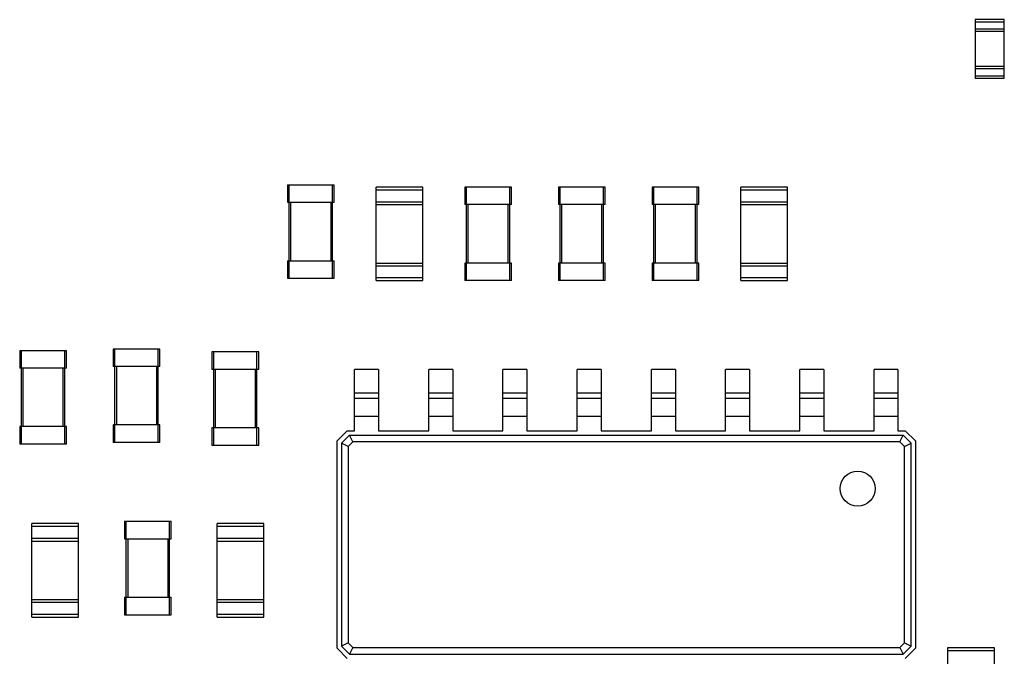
# Model space of a CAD drawing. Header units: millimetres. Extents: x -257 to 878, y 386 to 760.
# Tile 15 of 39: x 510 to 527, y 484 to 495. Entities that reach past the tile are written whole.
import ezdxf

# ---------------------------------------------------------------- set-up
doc = ezdxf.new("R2010")
doc.units = ezdxf.units.MM
doc.header["$LTSCALE"] = 30.734
doc.layers.get('0').update_dxf_attribs({"linetype": 'CONTINUOUS'})

msp = doc.modelspace()

# ---------------------------------------------------------------- linework, layer by layer
at = {"color": 7, "linetype": 'Continuous'}
for p, q in [((526.119, 495.397), (526.119, 494.397)), ((526.619, 495.397), (526.119, 495.397)), ((526.619, 494.397), (526.619, 495.397)), ((526.119, 495.362), (526.619, 495.362)), ((526.619, 495.232), (526.119, 495.232)), ((526.619, 495.197), (526.119, 495.197)), ((526.619, 494.597), (526.119, 494.597)), ((526.119, 494.562), (526.619, 494.562)), ((526.619, 494.432), (526.119, 494.432)), ((526.119, 494.397), (526.619, 494.397)), ((514.351, 492.569), (514.351, 492.269)), ((514.351, 492.569), (515.151, 492.569)), ((514.381, 490.969), (514.381, 492.569)), ((515.121, 490.969), (515.121, 492.569)), ((515.151, 492.269), (515.151, 492.569)), ((515.867, 490.929), (515.867, 492.529)), ((516.667, 492.529), (515.867, 492.529)), ((516.667, 490.929), (516.667, 492.529)), ((517.384, 492.529), (517.384, 492.229)), ((518.184, 492.529), (517.384, 492.529)), ((517.414, 490.929), (517.414, 492.529)), ((518.154, 490.929), (518.154, 492.529)), ((518.184, 492.229), (518.184, 492.529)), ((518.987, 492.529), (518.987, 492.229)), ((519.787, 492.529), (518.987, 492.529)), ((519.017, 490.929), (519.017, 492.529)), ((519.757, 490.929), (519.757, 492.529)), ((519.787, 492.229), (519.787, 492.529)), ((520.59, 492.529), (520.59, 492.229)), ((521.39, 492.529), (520.59, 492.529)), ((520.62, 490.929), (520.62, 492.529)), ((521.36, 490.929), (521.36, 492.529)), ((521.39, 492.229), (521.39, 492.529)), ((522.107, 490.929), (522.107, 492.529)), ((522.907, 492.529), (522.107, 492.529)), ((522.907, 490.929), (522.907, 492.529)), ((515.867, 492.484), (516.667, 492.484)), ((522.107, 492.484), (522.907, 492.484)), ((514.351, 492.269), (515.151, 492.269)), ((514.411, 491.269), (514.411, 492.269)), ((515.091, 492.269), (515.091, 491.269)), ((516.667, 492.274), (515.867, 492.274)), ((515.867, 492.229), (516.667, 492.229)), ((518.184, 492.229), (517.384, 492.229)), ((517.444, 491.229), (517.444, 492.229)), ((518.124, 492.229), (518.124, 491.229)), ((519.787, 492.229), (518.987, 492.229)), ((519.047, 491.229), (519.047, 492.229)), ((519.727, 492.229), (519.727, 491.229)), ((521.39, 492.229), (520.59, 492.229)), ((520.65, 491.229), (520.65, 492.229)), ((521.33, 492.229), (521.33, 491.229)), ((522.907, 492.274), (522.107, 492.274)), ((522.107, 492.229), (522.907, 492.229)), ((514.351, 491.269), (514.351, 490.969)), ((514.351, 491.269), (515.151, 491.269)), ((515.151, 490.969), (515.151, 491.269)), ((515.867, 491.229), (516.667, 491.229)), ((515.867, 491.184), (516.667, 491.184)), ((517.384, 491.229), (517.384, 490.929)), ((518.184, 491.229), (517.384, 491.229)), ((518.184, 490.929), (518.184, 491.229)), ((518.987, 491.229), (518.987, 490.929)), ((519.787, 491.229), (518.987, 491.229)), ((519.787, 490.929), (519.787, 491.229)), ((520.59, 491.229), (520.59, 490.929)), ((521.39, 491.229), (520.59, 491.229)), ((521.39, 490.929), (521.39, 491.229)), ((522.107, 491.229), (522.907, 491.229)), ((522.107, 491.184), (522.907, 491.184)), ((514.351, 490.969), (515.151, 490.969)), ((516.667, 490.974), (515.867, 490.974)), ((515.867, 490.929), (516.667, 490.929)), ((518.184, 490.929), (517.384, 490.929)), ((519.787, 490.929), (518.987, 490.929)), ((521.39, 490.929), (520.59, 490.929)), ((522.907, 490.974), (522.107, 490.974)), ((522.107, 490.929), (522.907, 490.929)), ((509.769, 489.727), (509.769, 489.427)), ((510.569, 489.727), (509.769, 489.727)), ((509.799, 488.127), (509.799, 489.727)), ((510.539, 488.127), (510.539, 489.727)), ((510.569, 489.427), (510.569, 489.727)), ((511.369, 489.757), (511.369, 489.457)), ((512.169, 489.757), (511.369, 489.757)), ((511.399, 488.157), (511.399, 489.757)), ((512.139, 488.157), (512.139, 489.757)), ((512.169, 489.457), (512.169, 489.757)), ((513.059, 489.707), (513.059, 489.407)), ((513.859, 489.707), (513.059, 489.707)), ((513.089, 488.107), (513.089, 489.707)), ((513.829, 488.107), (513.829, 489.707)), ((513.859, 489.407), (513.859, 489.707)), ((510.569, 489.427), (509.769, 489.427)), ((509.829, 488.427), (509.829, 489.427)), ((510.509, 489.427), (510.509, 488.427)), ((512.169, 489.457), (511.369, 489.457)), ((511.429, 488.457), (511.429, 489.457)), ((512.109, 489.457), (512.109, 488.457)), ((513.859, 489.407), (513.059, 489.407)), ((513.119, 488.407), (513.119, 489.407)), ((513.799, 489.407), (513.799, 488.407)), ((515.499, 488.357), (515.499, 489.407)), ((515.909, 489.407), (515.499, 489.407)), ((515.909, 489.407), (515.909, 488.357)), ((516.769, 488.357), (516.769, 489.407)), ((517.179, 489.407), (516.769, 489.407)), ((517.179, 489.407), (517.179, 488.357)), ((518.039, 488.357), (518.039, 489.407)), ((518.449, 489.407), (518.039, 489.407)), ((518.449, 489.407), (518.449, 488.357)), ((519.309, 488.357), (519.309, 489.407)), ((519.719, 489.407), (519.309, 489.407)), ((519.719, 489.407), (519.719, 488.357)), ((520.579, 488.357), (520.579, 489.407)), ((520.989, 489.407), (520.579, 489.407)), ((520.989, 489.407), (520.989, 488.357)), ((521.849, 488.357), (521.849, 489.407)), ((522.259, 489.407), (521.849, 489.407)), ((522.259, 489.407), (522.259, 488.357)), ((523.119, 488.357), (523.119, 489.407)), ((523.529, 489.407), (523.119, 489.407)), ((523.529, 489.407), (523.529, 488.357)), ((524.389, 488.357), (524.389, 489.407)), ((524.799, 489.407), (524.389, 489.407)), ((524.799, 489.407), (524.799, 488.357)), ((515.499, 489.007), (515.909, 489.007)), ((516.769, 489.007), (517.179, 489.007)), ((518.039, 489.007), (518.449, 489.007)), ((519.309, 489.007), (519.719, 489.007)), ((520.579, 489.007), (520.989, 489.007)), ((521.849, 489.007), (522.259, 489.007)), ((523.119, 489.007), (523.529, 489.007)), ((524.389, 489.007), (524.799, 489.007)), ((515.909, 488.907), (515.499, 488.907)), ((517.179, 488.907), (516.769, 488.907)), ((518.449, 488.907), (518.039, 488.907)), ((519.719, 488.907), (519.309, 488.907)), ((520.989, 488.907), (520.579, 488.907)), ((522.259, 488.907), (521.849, 488.907)), ((523.529, 488.907), (523.119, 488.907)), ((524.799, 488.907), (524.389, 488.907)), ((515.499, 488.607), (515.909, 488.607)), ((516.769, 488.607), (517.179, 488.607)), ((518.039, 488.607), (518.449, 488.607)), ((519.309, 488.607), (519.719, 488.607)), ((520.579, 488.607), (520.989, 488.607)), ((521.849, 488.607), (522.259, 488.607)), ((523.119, 488.607), (523.529, 488.607)), ((524.389, 488.607), (524.799, 488.607)), ((509.769, 488.427), (509.769, 488.127)), ((510.569, 488.427), (509.769, 488.427)), ((510.569, 488.127), (510.569, 488.427)), ((511.369, 488.457), (511.369, 488.157)), ((512.169, 488.457), (511.369, 488.457)), ((512.169, 488.157), (512.169, 488.457)), ((513.059, 488.407), (513.059, 488.107)), ((513.859, 488.407), (513.059, 488.407)), ((513.859, 488.107), (513.859, 488.407)), ((515.199, 488.182), (515.374, 488.357)), ((515.374, 488.357), (515.499, 488.357)), ((515.909, 488.357), (516.769, 488.357)), ((517.179, 488.357), (518.039, 488.357)), ((518.449, 488.357), (519.309, 488.357)), ((519.719, 488.357), (520.579, 488.357)), ((520.989, 488.357), (521.849, 488.357)), ((522.259, 488.357), (523.119, 488.357)), ((523.529, 488.357), (524.389, 488.357)), ((524.799, 488.357), (524.924, 488.357)), ((524.924, 488.357), (525.099, 488.182)), ((512.169, 488.157), (511.369, 488.157)), ((515.199, 484.632), (515.199, 488.182)), ((515.411, 488.282), (515.274, 488.144)), ((515.469, 488.167), (515.388, 488.087)), ((515.469, 488.167), (515.411, 488.282)), ((515.411, 488.282), (524.886, 488.282)), ((524.829, 488.167), (515.469, 488.167)), ((524.829, 488.167), (524.886, 488.282)), ((524.909, 488.087), (524.829, 488.167)), ((525.024, 488.144), (524.886, 488.282)), ((525.099, 488.182), (525.099, 484.632)), ((510.569, 488.127), (509.769, 488.127)), ((513.859, 488.107), (513.059, 488.107)), ((515.274, 488.144), (515.274, 484.669)), ((515.388, 488.087), (515.274, 488.144)), ((515.388, 488.087), (515.388, 484.727)), ((524.909, 488.087), (525.024, 488.144)), ((524.909, 484.727), (524.909, 488.087)), ((525.024, 484.669), (525.024, 488.144)), ((511.563, 486.807), (511.563, 486.507)), ((511.563, 486.807), (512.363, 486.807)), ((511.593, 485.207), (511.593, 486.807)), ((512.333, 485.207), (512.333, 486.807)), ((512.363, 486.507), (512.363, 486.807)), ((509.977, 485.167), (509.977, 486.767)), ((510.777, 486.767), (509.977, 486.767)), ((509.977, 486.722), (510.777, 486.722)), ((510.777, 485.167), (510.777, 486.767)), ((513.149, 485.167), (513.149, 486.767)), ((513.949, 486.767), (513.149, 486.767)), ((513.149, 486.722), (513.949, 486.722)), ((513.949, 485.167), (513.949, 486.767)), ((510.777, 486.512), (509.977, 486.512)), ((509.977, 486.467), (510.777, 486.467)), ((511.563, 486.507), (512.363, 486.507)), ((511.623, 485.507), (511.623, 486.507)), ((512.303, 486.507), (512.303, 485.507)), ((513.949, 486.512), (513.149, 486.512)), ((513.149, 486.467), (513.949, 486.467)), ((509.977, 485.467), (510.777, 485.467)), ((511.563, 485.507), (511.563, 485.207)), ((511.563, 485.507), (512.363, 485.507)), ((512.363, 485.207), (512.363, 485.507)), ((513.149, 485.467), (513.949, 485.467)), ((509.977, 485.422), (510.777, 485.422)), ((513.149, 485.422), (513.949, 485.422)), ((510.777, 485.212), (509.977, 485.212)), ((509.977, 485.167), (510.777, 485.167)), ((511.563, 485.207), (512.363, 485.207)), ((513.949, 485.212), (513.149, 485.212)), ((513.149, 485.167), (513.949, 485.167)), ((515.374, 484.457), (515.199, 484.632)), ((515.388, 484.727), (515.274, 484.669)), ((515.274, 484.669), (515.411, 484.532)), ((515.388, 484.727), (515.469, 484.646)), ((515.469, 484.646), (515.411, 484.532)), ((515.469, 484.646), (524.829, 484.646)), ((524.829, 484.646), (524.909, 484.727)), ((524.829, 484.646), (524.886, 484.532)), ((524.886, 484.532), (525.024, 484.669)), ((524.909, 484.727), (525.024, 484.669)), ((525.099, 484.632), (524.924, 484.457)), ((525.649, 484.637), (525.649, 483.037)), ((526.449, 484.637), (525.649, 484.637)), ((526.449, 483.037), (526.449, 484.637)), ((515.411, 484.532), (524.886, 484.532)), ((525.649, 484.592), (526.449, 484.592))]:
    msp.add_line(p, q, dxfattribs=at)
msp.add_circle((524.109, 487.367), 0.3, dxfattribs=at)

doc.saveas('drawing.dxf')
